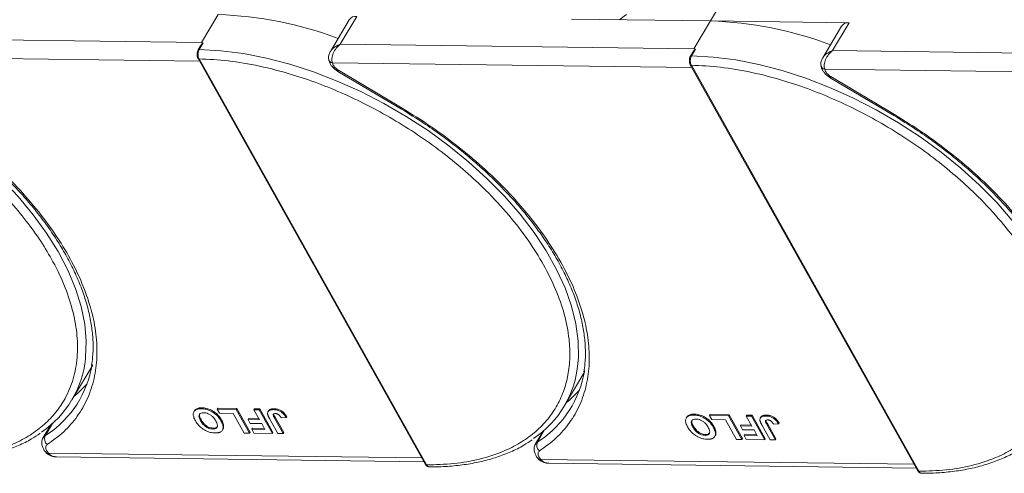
# Model space of a CAD drawing. Header units: millimetres. Extents: x -976 to 1106, y 28 to 1486.
# Tile 33 of 51: x 395 to 502, y 1151 to 1201. Entities that reach past the tile are written whole.
import ezdxf

# ---------------------------------------------------------------- set-up
doc = ezdxf.new("R2010")
doc.units = ezdxf.units.MM

msp = doc.modelspace()

# ---------------------------------------------------------------- linework, layer by layer
at = {"color": 7, "linetype": 'Continuous', "lineweight": 15}
for p, q in [((469.936, 1200.672), (472.047, 1204.221)), ((416.259, 1201.363), (414.45, 1198.321)), ((430.572, 1200.804), (428.517, 1197.35)), ((429.594, 1198.126), (431.404, 1201.168)), ((454.791, 1200.867), (469.936, 1200.672)), ((469.936, 1200.672), (468.126, 1197.63)), ((485.08, 1200.477), (469.936, 1200.672)), ((483.271, 1197.435), (485.08, 1200.477)), ((484.249, 1200.114), (482.194, 1196.659)), ((414.45, 1198.321), (375.918, 1198.817)), ((414.635, 1198.279), (414.206, 1197.557)), ((414.635, 1198.279), (414.45, 1198.321)), ((468.126, 1197.63), (429.594, 1198.126)), ((414.349, 1197.946), (414.088, 1197.506)), ((468.026, 1197.255), (467.764, 1196.815)), ((468.312, 1197.588), (467.883, 1196.866)), ((468.312, 1197.588), (468.126, 1197.63)), ((521.803, 1196.939), (483.271, 1197.435)), ((375.057, 1196.784), (414.249, 1196.28)), ((414.076, 1196.589), (438.873, 1152.328)), ((414.191, 1196.535), (438.988, 1152.274)), ((428.734, 1196.093), (428.827, 1195.836)), ((428.734, 1196.093), (467.926, 1195.589)), ((429.324, 1195.173), (436.273, 1191.041)), ((429.392, 1195.287), (436.341, 1191.155)), ((467.753, 1195.898), (492.55, 1151.637)), ((467.868, 1195.844), (492.665, 1151.583)), ((482.41, 1195.402), (482.504, 1195.146)), ((482.41, 1195.402), (521.603, 1194.898)), ((483.001, 1194.482), (489.95, 1190.35)), ((483.069, 1194.596), (490.018, 1190.464)), ((400.331, 1159.355), (402.592, 1163.157)), ((454.007, 1158.664), (456.269, 1162.466)), ((414.444, 1158.396), (414.504, 1158.497)), ((416.168, 1158.341), (416.228, 1158.442)), ((416.228, 1158.442), (418.308, 1158.416)), ((418.308, 1158.416), (418.247, 1158.314)), ((418.308, 1158.416), (419.749, 1155.842)), ((420.176, 1158.289), (420.236, 1158.391)), ((420.236, 1158.391), (420.803, 1158.384)), ((420.803, 1158.384), (420.743, 1158.282)), ((420.803, 1158.384), (422.245, 1155.81)), ((422.369, 1158.396), (422.309, 1158.295)), ((413.695, 1158.181), (413.635, 1158.08)), ((416.168, 1158.341), (418.247, 1158.314)), ((416.408, 1157.912), (416.168, 1158.341)), ((417.92, 1157.893), (416.408, 1157.912)), ((419.122, 1155.748), (417.92, 1157.893)), ((418.247, 1158.314), (419.689, 1155.741)), ((419.598, 1157.318), (419.538, 1157.217)), ((419.598, 1157.318), (420.728, 1157.304)), ((420.176, 1158.289), (420.743, 1158.282)), ((420.786, 1157.201), (420.176, 1158.289)), ((420.743, 1158.282), (422.185, 1155.709)), ((421.768, 1158.177), (421.708, 1158.075)), ((422.79, 1155.701), (421.881, 1157.323)), ((422.424, 1157.359), (422.484, 1157.461)), ((422.424, 1157.359), (423.357, 1155.694)), ((422.484, 1157.461), (423.417, 1155.795)), ((423.152, 1157.4), (423.701, 1157.425)), ((423.761, 1157.527), (423.701, 1157.425)), ((467.372, 1157.49), (467.312, 1157.389)), ((468.12, 1157.705), (468.181, 1157.807)), ((469.844, 1157.65), (469.905, 1157.752)), ((469.844, 1157.65), (471.924, 1157.623)), ((470.085, 1157.221), (469.844, 1157.65)), ((469.905, 1157.752), (471.984, 1157.725)), ((471.984, 1157.725), (471.924, 1157.623)), ((471.924, 1157.623), (473.366, 1155.05)), ((471.984, 1157.725), (473.426, 1155.151)), ((473.852, 1157.599), (473.913, 1157.7)), ((473.852, 1157.599), (474.42, 1157.591)), ((474.462, 1156.51), (473.852, 1157.599)), ((473.913, 1157.7), (474.48, 1157.693)), ((474.48, 1157.693), (474.42, 1157.591)), ((474.42, 1157.591), (475.861, 1155.018)), ((474.48, 1157.693), (475.922, 1155.119)), ((475.445, 1157.486), (475.385, 1157.384)), ((476.046, 1157.705), (475.986, 1157.604)), ((398.029, 1156.635), (397.204, 1155.247)), ((397.409, 1155.457), (398.196, 1156.781)), ((398.026, 1156.632), (398.027, 1156.632)), ((414.36, 1157.078), (414.42, 1157.18)), ((415.683, 1156.185), (415.744, 1156.287)), ((416.638, 1157.175), (416.577, 1157.074)), ((416.873, 1156.523), (416.812, 1156.421)), ((419.778, 1156.788), (419.538, 1157.217)), ((419.538, 1157.217), (420.786, 1157.201)), ((421.026, 1156.772), (419.778, 1156.788)), ((420.001, 1156.265), (419.94, 1156.163)), ((420.001, 1156.265), (421.319, 1156.248)), ((421.377, 1156.145), (421.026, 1156.772)), ((468.037, 1156.387), (468.097, 1156.489)), ((471.597, 1157.202), (470.085, 1157.221)), ((470.314, 1156.484), (470.254, 1156.383)), ((472.799, 1155.057), (471.597, 1157.202)), ((473.275, 1156.627), (473.215, 1156.526)), ((473.455, 1156.097), (473.215, 1156.526)), ((473.215, 1156.526), (474.462, 1156.51)), ((473.275, 1156.627), (474.405, 1156.613)), ((476.466, 1155.01), (475.557, 1156.632)), ((476.1, 1156.668), (476.161, 1156.77)), ((476.1, 1156.668), (477.033, 1155.003)), ((476.161, 1156.77), (477.094, 1155.104)), ((476.829, 1156.709), (477.377, 1156.734)), ((477.438, 1156.836), (477.377, 1156.734)), ((397.603, 1155.586), (397.409, 1155.457)), ((416.736, 1156.069), (416.797, 1156.17)), ((419.689, 1155.741), (419.122, 1155.748)), ((419.749, 1155.842), (419.689, 1155.741)), ((420.181, 1155.735), (419.94, 1156.163)), ((419.94, 1156.163), (421.377, 1156.145)), ((422.185, 1155.709), (420.181, 1155.735)), ((422.245, 1155.81), (422.185, 1155.709)), ((423.357, 1155.694), (422.79, 1155.701)), ((423.417, 1155.795), (423.357, 1155.694)), ((451.706, 1155.944), (450.88, 1154.556)), ((451.086, 1154.767), (451.873, 1156.09)), ((451.702, 1155.941), (451.704, 1155.941)), ((469.36, 1155.495), (469.42, 1155.596)), ((470.413, 1155.378), (470.473, 1155.479)), ((470.549, 1155.832), (470.489, 1155.73)), ((473.426, 1155.151), (473.366, 1155.05)), ((474.703, 1156.081), (473.455, 1156.097)), ((473.677, 1155.574), (473.617, 1155.473)), ((473.857, 1155.044), (473.617, 1155.473)), ((473.617, 1155.473), (475.054, 1155.454)), ((473.677, 1155.574), (474.996, 1155.557)), ((475.054, 1155.454), (474.703, 1156.081)), ((451.28, 1154.895), (451.086, 1154.767)), ((473.366, 1155.05), (472.799, 1155.057)), ((475.861, 1155.018), (473.857, 1155.044)), ((475.922, 1155.119), (475.861, 1155.018)), ((477.033, 1155.003), (476.466, 1155.01)), ((477.094, 1155.104), (477.033, 1155.003)), ((397.546, 1153.575), (397.537, 1153.587)), ((397.57, 1153.828), (397.764, 1153.57)), ((438.471, 1153.046), (397.764, 1153.57)), ((398.661, 1153.136), (438.71, 1152.62)), ((451.246, 1153.138), (451.441, 1152.88)), ((451.223, 1152.885), (451.213, 1152.896)), ((492.147, 1152.356), (451.441, 1152.88)), ((452.337, 1152.445), (492.386, 1151.929))]:
    msp.add_line(p, q, dxfattribs=at)
at = {"color": 7, "linetype": 'Continuous', "lineweight": 15, "flags": 128}
for points in [[(460.02, 1200.799), (460.531, 1201.187), (460.801, 1201.376)], [(414.206, 1197.557), (416.579, 1197.421), (419.033, 1197.105), (421.548, 1196.613), (424.104, 1195.947), (426.68, 1195.114), (429.256, 1194.12), (431.812, 1192.973), (434.327, 1191.682), (436.782, 1190.258), (439.155, 1188.711), (441.43, 1187.054), (443.586, 1185.301), (445.608, 1183.464), (447.48, 1181.56), (449.185, 1179.602), (450.711, 1177.608), (452.046, 1175.591), (453.179, 1173.57), (454.1, 1171.559), (454.803, 1169.575), (455.282, 1167.633), (455.533, 1165.749), (455.554, 1163.939), (455.507, 1163.319)], [(371.399, 1196.343), (373.978, 1195.448), (376.549, 1194.395), (379.092, 1193.193), (381.586, 1191.85), (384.012, 1190.378), (386.351, 1188.788), (388.583, 1187.093), (390.69, 1185.307), (392.657, 1183.443), (394.468, 1181.516), (396.107, 1179.543), (397.562, 1177.538), (398.822, 1175.518), (399.876, 1173.499), (400.715, 1171.496), (401.334, 1169.526), (401.727, 1167.604), (401.892, 1165.747), (401.826, 1163.968), (401.812, 1163.847)], [(467.883, 1196.866), (470.256, 1196.73), (472.71, 1196.414), (475.225, 1195.922), (477.78, 1195.256), (480.357, 1194.423), (482.933, 1193.429), (485.489, 1192.282), (488.004, 1190.992), (490.458, 1189.567), (492.832, 1188.02), (495.106, 1186.363), (497.263, 1184.61), (499.285, 1182.773), (501.156, 1180.869), (502.862, 1178.912)], [(429.392, 1195.287), (429.356, 1195.227), (429.334, 1195.189), (429.325, 1195.173), (429.324, 1195.173)], [(483.069, 1194.596), (483.033, 1194.536), (483.01, 1194.498), (483.001, 1194.483), (483.001, 1194.482)], [(436.341, 1191.155), (436.305, 1191.095), (436.282, 1191.056), (436.273, 1191.041), (436.273, 1191.041)], [(490.018, 1190.464), (489.982, 1190.404), (489.959, 1190.365), (489.95, 1190.35), (489.95, 1190.35)], [(400.581, 1159.775), (400.974, 1160.106), (401.988, 1161.114)], [(454.257, 1159.084), (454.65, 1159.415), (455.665, 1160.423)], [(397.207, 1155.253), (397.266, 1155.334), (397.409, 1155.457)], [(450.884, 1154.562), (450.943, 1154.643), (451.086, 1154.767)]]:
    msp.add_lwpolyline(points, dxfattribs=at)
at = {"color": 7, "linetype": 'Continuous', "lineweight": 15}
for centre, radius, start, end in [((414.995, 1160.634), 40.748, 69.35834, 88.22275), ((431.293, 1200.287), 0.888, 82.87283, 144.3365), ((468.672, 1159.943), 40.748, 69.35834, 88.22275), ((484.97, 1199.596), 0.888, 82.87283, 144.3365), ((414.189, 1197.432), 0.126, 82.49194, 144.09954), ((414.18, 1196.662), 0.127, 214.96587, 274.88426), ((428.817, 1196.586), 0.5, 180.668, 260.35251), ((467.866, 1196.741), 0.126, 82.49194, 144.09954), ((467.857, 1195.971), 0.127, 214.96587, 274.88426), ((482.494, 1195.895), 0.5, 180.668, 260.35251), ((390.826, 1165.006), 11.047, 304.07115, 353.97322), ((391.393, 1165.006), 11.283, 303.39574, 351.14243), ((444.475, 1164.334), 11.078, 303.96754, 354.74389), ((445.069, 1164.315), 11.283, 303.39574, 351.14243), ((398.128, 1155.126), 0.792, 155.22009, 232.54306), ((451.804, 1154.435), 0.792, 155.22009, 232.54306), ((397.659, 1153.743), 0.202, 236.03869, 301.32272), ((438.978, 1152.401), 0.127, 214.9547, 274.88524), ((451.336, 1153.052), 0.202, 236.03869, 301.32272), ((492.654, 1151.71), 0.127, 214.9547, 274.88524)]:
    msp.add_arc(centre, radius, start, end, dxfattribs=at)
for points, knots in [([(414.353, 1197.944), (414.362, 1197.962), (414.406, 1198.045), (414.478, 1198.131), (414.547, 1198.206), (414.573, 1198.233), (414.592, 1198.25), (414.605, 1198.262), (414.614, 1198.27), (414.622, 1198.275), (414.628, 1198.278), (414.632, 1198.279), (414.634, 1198.279), (414.635, 1198.279), (414.635, 1198.279)], [0, 0, 0, 0, 0.13627472, 0.62808299, 0.74918509, 0.83030486, 0.8846383, 0.92120562, 0.94608197, 0.96915613, 0.98129889, 0.99021097, 0.99743907, 1, 1, 1, 1]), ([(428.516, 1197.309), (428.567, 1197.4), (428.694, 1197.623), (429.075, 1197.916), (429.421, 1198.056), (429.594, 1198.126)], [0, 0, 0, 0, 0.2551059, 0.6260787, 1, 1, 1, 1]), ([(429.594, 1198.126), (429.438, 1197.988), (429.126, 1197.713), (428.803, 1197.165), (428.673, 1196.684), (428.67, 1196.324), (428.713, 1196.17), (428.734, 1196.093)], [0, 0, 0, 0, 0.2513144, 0.5002066, 0.7491551, 0.8759362, 1, 1, 1, 1]), ([(414.088, 1197.506), (414.056, 1197.439), (413.993, 1197.306), (413.963, 1197.049), (413.986, 1196.791), (414.046, 1196.657), (414.076, 1196.589)], [0, 0, 0, 0, 0.24998748, 0.49978452, 0.7494633, 1, 1, 1, 1]), ([(414.206, 1197.557), (414.177, 1197.498), (414.114, 1197.371), (414.078, 1197.159), (414.075, 1196.97), (414.092, 1196.817), (414.128, 1196.665), (414.17, 1196.579), (414.191, 1196.535)], [0, 0, 0, 0, 0.2021443, 0.4357122, 0.5648951, 0.7020076, 0.8470445, 1, 1, 1, 1]), ([(428.501, 1197.321), (428.44, 1197.196), (428.344, 1196.999), (428.299, 1196.69), (428.321, 1196.525), (428.333, 1196.438)], [0, 0, 0, 0, 0.4485628, 0.7107889, 1, 1, 1, 1]), ([(468.029, 1197.253), (468.039, 1197.271), (468.083, 1197.354), (468.155, 1197.44), (468.224, 1197.515), (468.25, 1197.542), (468.268, 1197.559), (468.281, 1197.571), (468.291, 1197.579), (468.298, 1197.584), (468.304, 1197.587), (468.308, 1197.588), (468.311, 1197.589), (468.312, 1197.588), (468.312, 1197.588)], [0, 0, 0, 0, 0.13627472, 0.62808299, 0.74918509, 0.83030486, 0.8846383, 0.92120562, 0.94608197, 0.96915613, 0.98129889, 0.99021097, 0.99743907, 1, 1, 1, 1]), ([(482.192, 1196.618), (482.244, 1196.709), (482.371, 1196.932), (482.752, 1197.225), (483.097, 1197.365), (483.271, 1197.435)], [0, 0, 0, 0, 0.2551059, 0.6260787, 1, 1, 1, 1]), ([(483.271, 1197.435), (483.114, 1197.297), (482.803, 1197.022), (482.48, 1196.474), (482.349, 1195.994), (482.347, 1195.633), (482.389, 1195.479), (482.41, 1195.402)], [0, 0, 0, 0, 0.2513144, 0.5002066, 0.7491551, 0.8759362, 1, 1, 1, 1]), ([(414.191, 1196.535), (415.239, 1196.483), (417.367, 1196.378), (420.794, 1195.789), (424.102, 1194.935), (427.206, 1193.88), (430.058, 1192.71), (432.891, 1191.343), (435.675, 1189.788), (438.363, 1188.072), (440.906, 1186.224), (443.283, 1184.268), (445.675, 1182.036), (447.991, 1179.531), (450.1, 1176.797), (451.809, 1174.08), (453.141, 1171.368), (454.087, 1168.649), (454.566, 1166.167), (454.657, 1163.965), (454.453, 1162.043), (453.959, 1160.234), (453.169, 1158.563), (452.1, 1157.057), (450.768, 1155.744), (449.196, 1154.631), (447.237, 1153.64), (444.845, 1152.86), (442.032, 1152.352), (439.993, 1152.3), (438.988, 1152.274)], [0, 0, 0, 0, 0.0388454, 0.0788825, 0.1200296, 0.1521859, 0.1843384, 0.2171712, 0.25, 0.2828328, 0.3156616, 0.347818, 0.3799704, 0.421121, 0.4611572, 0.5, 0.5388463, 0.5788825, 0.6200296, 0.6521859, 0.6843384, 0.7171712, 0.75, 0.7828328, 0.8156616, 0.847818, 0.8799704, 0.921121, 0.9611563, 1, 1, 1, 1]), ([(428.344, 1196.491), (428.349, 1196.422), (428.363, 1196.226), (428.513, 1195.948), (428.732, 1195.645), (429.002, 1195.384), (429.221, 1195.241), (429.324, 1195.173)], [0, 0, 0, 0, 0.1287349, 0.3638291, 0.5623506, 0.7941365, 1, 1, 1, 1]), ([(467.764, 1196.815), (467.733, 1196.749), (467.67, 1196.615), (467.64, 1196.358), (467.663, 1196.1), (467.723, 1195.966), (467.753, 1195.898)], [0, 0, 0, 0, 0.24998748, 0.49978452, 0.7494633, 1, 1, 1, 1]), ([(467.883, 1196.866), (467.853, 1196.807), (467.791, 1196.681), (467.754, 1196.468), (467.752, 1196.279), (467.768, 1196.126), (467.805, 1195.974), (467.846, 1195.888), (467.868, 1195.844)], [0, 0, 0, 0, 0.2021443, 0.4357122, 0.5648951, 0.7020076, 0.8470445, 1, 1, 1, 1]), ([(482.177, 1196.63), (482.117, 1196.506), (482.021, 1196.308), (481.976, 1196), (481.998, 1195.834), (482.009, 1195.747)], [0, 0, 0, 0, 0.4485628, 0.7107889, 1, 1, 1, 1]), ([(371.138, 1195.363), (372.281, 1194.974), (374.602, 1194.184), (378.112, 1192.606), (381.344, 1190.874), (384.24, 1189.062), (386.789, 1187.251), (389.212, 1185.302), (391.476, 1183.232), (393.545, 1181.077), (395.38, 1178.874), (396.972, 1176.648), (398.43, 1174.214), (399.653, 1171.606), (400.52, 1168.901), (400.951, 1166.341), (400.961, 1163.912), (400.537, 1161.607), (399.719, 1159.632), (398.621, 1157.991), (397.345, 1156.653), (395.807, 1155.496), (394.013, 1154.539), (391.998, 1153.796), (389.792, 1153.282), (387.429, 1152.994), (384.699, 1152.926), (381.6, 1153.157), (378.179, 1153.728), (375.871, 1154.373), (374.734, 1154.691)], [0, 0, 0, 0, 0.0388454, 0.0788825, 0.1200296, 0.1521859, 0.1843384, 0.2171712, 0.25, 0.2828328, 0.3156616, 0.347818, 0.3799704, 0.421121, 0.4611572, 0.5, 0.5388463, 0.5788825, 0.6200296, 0.6521859, 0.6843384, 0.7171712, 0.75, 0.7828328, 0.8156616, 0.847818, 0.8799704, 0.921121, 0.9611563, 1, 1, 1, 1]), ([(467.868, 1195.844), (468.916, 1195.792), (471.043, 1195.687), (474.47, 1195.098), (477.778, 1194.244), (480.883, 1193.189), (483.734, 1192.019), (486.568, 1190.652), (489.352, 1189.097), (492.039, 1187.381), (494.582, 1185.533), (496.959, 1183.577), (499.352, 1181.345), (501.668, 1178.84), (503.776, 1176.106), (505.486, 1173.389), (506.818, 1170.677), (507.764, 1167.958), (508.242, 1165.477), (508.334, 1163.274), (508.13, 1161.352), (507.636, 1159.543), (506.846, 1157.872), (505.777, 1156.366), (504.444, 1155.053), (502.873, 1153.94), (500.914, 1152.949), (498.521, 1152.169), (495.709, 1151.661), (493.67, 1151.609), (492.665, 1151.583)], [0, 0, 0, 0, 0.0388454, 0.0788825, 0.1200296, 0.1521859, 0.1843384, 0.2171712, 0.25, 0.2828328, 0.3156616, 0.347818, 0.3799704, 0.421121, 0.4611572, 0.5, 0.5388463, 0.5788825, 0.6200296, 0.6521859, 0.6843384, 0.7171712, 0.75, 0.7828328, 0.8156616, 0.847818, 0.8799704, 0.921121, 0.9611563, 1, 1, 1, 1]), ([(482.021, 1195.8), (482.026, 1195.731), (482.04, 1195.535), (482.19, 1195.257), (482.409, 1194.954), (482.679, 1194.693), (482.898, 1194.55), (483.001, 1194.482)], [0, 0, 0, 0, 0.1287349, 0.3638291, 0.5623506, 0.7941365, 1, 1, 1, 1]), ([(382.599, 1191.73), (383.401, 1191.238), (384.525, 1190.549), (386.125, 1189.46), (387.455, 1188.505), (388.987, 1187.322), (390.53, 1186.039), (392.066, 1184.654), (393.56, 1183.188), (394.988, 1181.658), (396.328, 1180.077), (397.566, 1178.458), (398.688, 1176.814), (399.684, 1175.157), (400.547, 1173.496), (401.269, 1171.843), (401.845, 1170.207), (402.271, 1168.596), (402.546, 1167.015), (402.657, 1165.475), (402.636, 1164.166), (402.509, 1163.404), (402.46, 1163.113)], [0, 0, 0, 0, 0.0641007, 0.0898008, 0.1324146, 0.1764824, 0.2235732, 0.2725094, 0.3228117, 0.3740988, 0.4261034, 0.4786324, 0.5315488, 0.5847586, 0.6382055, 0.6918683, 0.7457592, 0.7999299, 0.854482, 0.9095741, 0.9654312, 1, 1, 1, 1]), ([(382.664, 1191.846), (383.726, 1191.187), (385.872, 1189.855), (388.912, 1187.595), (391.787, 1185.155), (394.419, 1182.56), (396.755, 1179.867), (398.75, 1177.13), (400.374, 1174.406), (401.624, 1171.726), (402.506, 1169.092), (403.011, 1166.509), (403.116, 1164.011), (402.806, 1161.651), (402.087, 1159.478), (400.968, 1157.541), (399.514, 1155.848), (398.264, 1154.944), (397.646, 1154.497)], [0, 0, 0, 0, 0.0610375, 0.1233116, 0.1864383, 0.25, 0.3135617, 0.3766884, 0.4389625, 0.5, 0.5610375, 0.6233116, 0.6864383, 0.75, 0.8135617, 0.8766884, 0.9389625, 1, 1, 1, 1]), ([(436.276, 1191.039), (437.078, 1190.548), (438.201, 1189.858), (439.802, 1188.769), (441.132, 1187.814), (442.664, 1186.631), (444.206, 1185.348), (445.743, 1183.963), (447.237, 1182.498), (448.664, 1180.967), (450.005, 1179.386), (451.242, 1177.767), (452.365, 1176.123), (453.361, 1174.466), (454.223, 1172.806), (454.945, 1171.153), (455.522, 1169.516), (455.948, 1167.905), (456.223, 1166.324), (456.334, 1164.784), (456.313, 1163.475), (456.186, 1162.713), (456.137, 1162.422)], [0, 0, 0, 0, 0.0641007, 0.0898008, 0.1324146, 0.1764824, 0.2235732, 0.2725094, 0.3228117, 0.3740988, 0.4261034, 0.4786324, 0.5315488, 0.5847586, 0.6382055, 0.6918683, 0.7457592, 0.7999299, 0.854482, 0.9095741, 0.9654312, 1, 1, 1, 1]), ([(436.341, 1191.155), (437.403, 1190.496), (439.549, 1189.164), (442.589, 1186.904), (445.463, 1184.464), (448.096, 1181.869), (450.432, 1179.176), (452.427, 1176.439), (454.051, 1173.715), (455.301, 1171.035), (456.183, 1168.401), (456.687, 1165.818), (456.792, 1163.32), (456.483, 1160.96), (455.764, 1158.787), (454.645, 1156.85), (453.19, 1155.157), (451.941, 1154.253), (451.323, 1153.806)], [0, 0, 0, 0, 0.0610375, 0.1233116, 0.1864383, 0.25, 0.3135617, 0.3766884, 0.4389625, 0.5, 0.5610375, 0.6233116, 0.6864383, 0.75, 0.8135617, 0.8766884, 0.9389625, 1, 1, 1, 1]), ([(489.952, 1190.349), (490.754, 1189.857), (491.878, 1189.168), (493.479, 1188.078), (494.809, 1187.123), (496.34, 1185.94), (497.883, 1184.657), (499.42, 1183.272), (500.914, 1181.807), (502.341, 1180.276), (503.681, 1178.695), (504.919, 1177.077), (506.041, 1175.433), (507.038, 1173.775), (507.9, 1172.115), (508.622, 1170.462), (509.198, 1168.825), (509.625, 1167.214), (509.899, 1165.634), (510.01, 1164.094), (509.989, 1162.784), (509.862, 1162.022), (509.814, 1161.731)], [0, 0, 0, 0, 0.0641007, 0.0898008, 0.1324146, 0.1764824, 0.2235732, 0.2725094, 0.3228117, 0.3740988, 0.4261034, 0.4786324, 0.5315488, 0.5847586, 0.6382055, 0.6918683, 0.7457592, 0.7999299, 0.854482, 0.9095741, 0.9654312, 1, 1, 1, 1]), ([(490.018, 1190.464), (491.08, 1189.805), (493.225, 1188.474), (496.265, 1186.214), (499.14, 1183.774), (501.772, 1181.178), (504.109, 1178.485), (506.104, 1175.748), (507.728, 1173.025), (508.978, 1170.344), (509.86, 1167.71), (510.364, 1165.127), (510.469, 1162.629), (510.16, 1160.269), (509.44, 1158.096), (508.321, 1156.159), (506.867, 1154.466), (505.618, 1153.563), (505, 1153.115)], [0, 0, 0, 0, 0.0610375, 0.1233116, 0.1864383, 0.25, 0.3135617, 0.3766884, 0.4389625, 0.5, 0.5610375, 0.6233116, 0.6864383, 0.75, 0.8135617, 0.8766884, 0.9389625, 1, 1, 1, 1]), ([(413.786, 1157.098), (413.75, 1157.166), (413.64, 1157.373), (413.539, 1157.702), (413.579, 1158.039), (413.783, 1158.275), (414.095, 1158.387), (414.338, 1158.393), (414.444, 1158.396)], [0, 0, 0, 0, 0.1018882, 0.3073435, 0.4929627, 0.6786474, 0.8607914, 1, 1, 1, 1]), ([(413.707, 1158.173), (413.753, 1158.24), (413.856, 1158.391), (414.158, 1158.487), (414.399, 1158.494), (414.504, 1158.497)], [0, 0, 0, 0, 0.3159769, 0.7036842, 1, 1, 1, 1]), ([(414.444, 1158.396), (414.524, 1158.393), (414.766, 1158.383), (415.21, 1158.28), (415.718, 1158.023), (416.173, 1157.655), (416.431, 1157.326), (416.551, 1157.119), (416.577, 1157.074)], [0, 0, 0, 0, 0.1021706, 0.3092201, 0.51365, 0.6922749, 0.9324126, 1, 1, 1, 1]), ([(414.504, 1158.497), (414.584, 1158.494), (414.826, 1158.484), (415.27, 1158.381), (415.778, 1158.125), (416.233, 1157.756), (416.491, 1157.427), (416.611, 1157.221), (416.638, 1157.175)], [0, 0, 0, 0, 0.1021706, 0.3092201, 0.51365, 0.6922749, 0.9324126, 1, 1, 1, 1]), ([(421.778, 1158.171), (421.79, 1158.196), (421.829, 1158.279), (422.019, 1158.379), (422.237, 1158.39), (422.369, 1158.396)], [0, 0, 0, 0, 0.1483819, 0.4848209, 1, 1, 1, 1]), ([(422.369, 1158.396), (422.45, 1158.392), (422.633, 1158.383), (422.946, 1158.297), (423.251, 1158.127), (423.548, 1157.864), (423.677, 1157.659), (423.761, 1157.527)], [0, 0, 0, 0, 0.1552919, 0.3531453, 0.543243, 0.704067, 1, 1, 1, 1]), ([(414.36, 1157.078), (414.324, 1157.147), (414.223, 1157.34), (414.155, 1157.608), (414.238, 1157.821), (414.394, 1157.937), (414.565, 1157.966), (414.666, 1157.967), (414.685, 1157.967)], [0, 0, 0, 0, 0.1585903, 0.4472388, 0.6203806, 0.7935748, 0.9612953, 1, 1, 1, 1]), ([(414.42, 1157.18), (414.385, 1157.248), (414.285, 1157.44), (414.209, 1157.7), (414.277, 1157.835), (414.3, 1157.878)], [0, 0, 0, 0, 0.2710271, 0.7643207, 1, 1, 1, 1]), ([(414.685, 1157.967), (414.767, 1157.961), (414.932, 1157.95), (415.209, 1157.854), (415.486, 1157.696), (415.775, 1157.441), (415.931, 1157.218), (416.011, 1157.079), (416.02, 1157.064)], [0, 0, 0, 0, 0.1597099, 0.3204292, 0.4910735, 0.6770503, 0.9662903, 1, 1, 1, 1]), ([(421.671, 1157.812), (421.667, 1157.875), (421.659, 1158.003), (421.751, 1158.156), (421.954, 1158.281), (422.175, 1158.289), (422.309, 1158.295)], [0, 0, 0, 0, 0.2064605, 0.4135145, 0.6452106, 1, 1, 1, 1]), ([(421.881, 1157.323), (421.862, 1157.358), (421.824, 1157.426), (421.778, 1157.519), (421.74, 1157.6), (421.712, 1157.671), (421.686, 1157.742), (421.676, 1157.789), (421.671, 1157.812)], [0, 0, 0, 0, 0.2082698, 0.416707, 0.5614806, 0.7065734, 0.8528245, 1, 1, 1, 1]), ([(422.424, 1157.359), (422.387, 1157.428), (422.323, 1157.547), (422.272, 1157.69), (422.273, 1157.781), (422.315, 1157.83), (422.394, 1157.863), (422.467, 1157.865), (422.513, 1157.866)], [0, 0, 0, 0, 0.2920273, 0.5048541, 0.6139046, 0.723685, 0.8298165, 1, 1, 1, 1]), ([(422.309, 1158.295), (422.389, 1158.291), (422.573, 1158.282), (422.885, 1158.196), (423.191, 1158.025), (423.487, 1157.762), (423.617, 1157.558), (423.701, 1157.425)], [0, 0, 0, 0, 0.1552919, 0.3531453, 0.543243, 0.704067, 1, 1, 1, 1]), ([(422.341, 1157.795), (422.341, 1157.789), (422.348, 1157.686), (422.418, 1157.57), (422.484, 1157.461)], [0, 0, 0, 0, 0.05795206, 1, 1, 1, 1]), ([(422.513, 1157.866), (422.537, 1157.865), (422.588, 1157.863), (422.662, 1157.846), (422.73, 1157.822), (422.789, 1157.793), (422.845, 1157.759), (422.879, 1157.734), (422.896, 1157.721)], [0, 0, 0, 0, 0.202387, 0.4109073, 0.5578292, 0.7094718, 0.8532239, 1, 1, 1, 1]), ([(422.896, 1157.721), (422.917, 1157.701), (422.962, 1157.663), (423.011, 1157.604), (423.053, 1157.549), (423.088, 1157.5), (423.121, 1157.45), (423.142, 1157.416), (423.152, 1157.4)], [0, 0, 0, 0, 0.1938055, 0.3931273, 0.5440688, 0.6954121, 0.8476129, 1, 1, 1, 1]), ([(467.463, 1156.407), (467.426, 1156.476), (467.317, 1156.683), (467.216, 1157.011), (467.256, 1157.349), (467.46, 1157.584), (467.772, 1157.696), (468.015, 1157.702), (468.12, 1157.705)], [0, 0, 0, 0, 0.1018882, 0.3073435, 0.4929627, 0.6786474, 0.8607914, 1, 1, 1, 1]), ([(467.384, 1157.482), (467.43, 1157.55), (467.533, 1157.7), (467.834, 1157.796), (468.076, 1157.803), (468.181, 1157.807)], [0, 0, 0, 0, 0.3159769, 0.7036842, 1, 1, 1, 1]), ([(468.037, 1156.387), (468.001, 1156.456), (467.9, 1156.649), (467.832, 1156.917), (467.915, 1157.13), (468.071, 1157.246), (468.242, 1157.275), (468.343, 1157.276), (468.362, 1157.276)], [0, 0, 0, 0, 0.1585903, 0.4472388, 0.6203806, 0.7935748, 0.9612953, 1, 1, 1, 1]), ([(468.12, 1157.705), (468.2, 1157.702), (468.442, 1157.692), (468.887, 1157.589), (469.394, 1157.332), (469.85, 1156.964), (470.107, 1156.635), (470.228, 1156.428), (470.254, 1156.383)], [0, 0, 0, 0, 0.1021706, 0.3092201, 0.51365, 0.6922749, 0.9324126, 1, 1, 1, 1]), ([(468.181, 1157.807), (468.261, 1157.803), (468.503, 1157.793), (468.947, 1157.69), (469.455, 1157.434), (469.91, 1157.065), (470.168, 1156.736), (470.288, 1156.53), (470.314, 1156.484)], [0, 0, 0, 0, 0.1021706, 0.3092201, 0.51365, 0.6922749, 0.9324126, 1, 1, 1, 1]), ([(468.362, 1157.276), (468.444, 1157.27), (468.609, 1157.259), (468.885, 1157.163), (469.163, 1157.005), (469.452, 1156.75), (469.608, 1156.527), (469.688, 1156.388), (469.697, 1156.373)], [0, 0, 0, 0, 0.1597099, 0.3204292, 0.4910735, 0.6770503, 0.9662903, 1, 1, 1, 1]), ([(475.348, 1157.121), (475.344, 1157.184), (475.336, 1157.312), (475.428, 1157.465), (475.63, 1157.59), (475.852, 1157.599), (475.986, 1157.604)], [0, 0, 0, 0, 0.2064605, 0.4135145, 0.6452106, 1, 1, 1, 1]), ([(475.455, 1157.48), (475.467, 1157.505), (475.506, 1157.588), (475.695, 1157.689), (475.914, 1157.699), (476.046, 1157.705)], [0, 0, 0, 0, 0.1483819, 0.4848209, 1, 1, 1, 1]), ([(475.986, 1157.604), (476.066, 1157.6), (476.249, 1157.591), (476.562, 1157.505), (476.868, 1157.334), (477.164, 1157.071), (477.293, 1156.867), (477.377, 1156.734)], [0, 0, 0, 0, 0.1552919, 0.3531453, 0.543243, 0.704067, 1, 1, 1, 1]), ([(476.046, 1157.705), (476.126, 1157.701), (476.31, 1157.692), (476.622, 1157.606), (476.928, 1157.436), (477.224, 1157.173), (477.354, 1156.968), (477.438, 1156.836)], [0, 0, 0, 0, 0.1552919, 0.3531453, 0.543243, 0.704067, 1, 1, 1, 1]), ([(415.931, 1155.757), (415.851, 1155.76), (415.608, 1155.77), (415.166, 1155.875), (414.661, 1156.13), (414.205, 1156.498), (413.94, 1156.834), (413.816, 1157.047), (413.786, 1157.098)], [0, 0, 0, 0, 0.1013981, 0.3069957, 0.5061443, 0.6852619, 0.9245571, 1, 1, 1, 1]), ([(415.683, 1156.185), (415.601, 1156.191), (415.437, 1156.202), (415.162, 1156.291), (414.896, 1156.442), (414.622, 1156.681), (414.462, 1156.903), (414.377, 1157.05), (414.36, 1157.078)], [0, 0, 0, 0, 0.1602922, 0.3219224, 0.4907614, 0.6575692, 0.9338827, 1, 1, 1, 1]), ([(415.744, 1156.287), (415.662, 1156.292), (415.498, 1156.303), (415.223, 1156.393), (414.956, 1156.543), (414.683, 1156.783), (414.522, 1157.004), (414.437, 1157.151), (414.42, 1157.18)], [0, 0, 0, 0, 0.1602922, 0.3219224, 0.4907614, 0.6575692, 0.9338827, 1, 1, 1, 1]), ([(416.02, 1157.064), (416.056, 1156.995), (416.147, 1156.822), (416.215, 1156.577), (416.167, 1156.365), (416.029, 1156.237), (415.85, 1156.189), (415.726, 1156.186), (415.683, 1156.185)], [0, 0, 0, 0, 0.15861661, 0.40086372, 0.57305935, 0.74548557, 0.91298519, 1, 1, 1, 1]), ([(416.208, 1156.473), (416.17, 1156.427), (416.092, 1156.335), (415.91, 1156.29), (415.786, 1156.288), (415.744, 1156.287)], [0, 0, 0, 0, 0.39818884, 0.79424945, 1, 1, 1, 1]), ([(416.812, 1156.421), (416.811, 1156.36), (416.81, 1156.237), (416.736, 1156.039), (416.619, 1155.911), (416.509, 1155.856), (416.496, 1155.85)], [0, 0, 0, 0, 0.2508959, 0.5021661, 0.9405117, 1, 1, 1, 1]), ([(416.577, 1157.074), (416.596, 1157.039), (416.634, 1156.971), (416.685, 1156.864), (416.732, 1156.755), (416.771, 1156.642), (416.801, 1156.53), (416.808, 1156.457), (416.812, 1156.421)], [0, 0, 0, 0, 0.1539502, 0.3081809, 0.478699, 0.6499612, 0.8242026, 1, 1, 1, 1]), ([(416.638, 1157.175), (416.657, 1157.141), (416.695, 1157.072), (416.746, 1156.966), (416.793, 1156.856), (416.832, 1156.743), (416.861, 1156.631), (416.869, 1156.559), (416.873, 1156.523)], [0, 0, 0, 0, 0.1539502, 0.3081809, 0.478699, 0.6499612, 0.8242026, 1, 1, 1, 1]), ([(416.873, 1156.523), (416.87, 1156.463), (416.865, 1156.342), (416.841, 1156.22), (416.797, 1156.176), (416.793, 1156.173)], [0, 0, 0, 0, 0.4783949, 0.9575036, 1, 1, 1, 1]), ([(469.607, 1155.066), (469.527, 1155.069), (469.285, 1155.079), (468.843, 1155.184), (468.338, 1155.44), (467.882, 1155.807), (467.617, 1156.143), (467.493, 1156.356), (467.463, 1156.407)], [0, 0, 0, 0, 0.1013981, 0.3069957, 0.5061443, 0.6852619, 0.9245571, 1, 1, 1, 1]), ([(468.097, 1156.489), (468.062, 1156.557), (467.962, 1156.75), (467.885, 1157.009), (467.954, 1157.144), (467.976, 1157.187)], [0, 0, 0, 0, 0.2710271, 0.7643207, 1, 1, 1, 1]), ([(469.36, 1155.495), (469.278, 1155.5), (469.114, 1155.511), (468.839, 1155.601), (468.572, 1155.751), (468.299, 1155.99), (468.138, 1156.212), (468.053, 1156.359), (468.037, 1156.387)], [0, 0, 0, 0, 0.1602922, 0.3219224, 0.4907614, 0.6575692, 0.9338827, 1, 1, 1, 1]), ([(469.42, 1155.596), (469.338, 1155.601), (469.174, 1155.612), (468.899, 1155.702), (468.633, 1155.852), (468.359, 1156.092), (468.199, 1156.313), (468.114, 1156.46), (468.097, 1156.489)], [0, 0, 0, 0, 0.1602922, 0.3219224, 0.4907614, 0.6575692, 0.9338827, 1, 1, 1, 1]), ([(469.697, 1156.373), (469.733, 1156.305), (469.824, 1156.131), (469.892, 1155.886), (469.844, 1155.675), (469.706, 1155.546), (469.526, 1155.498), (469.402, 1155.495), (469.36, 1155.495)], [0, 0, 0, 0, 0.15861661, 0.40086372, 0.57305935, 0.74548557, 0.91298519, 1, 1, 1, 1]), ([(470.254, 1156.383), (470.273, 1156.349), (470.311, 1156.28), (470.362, 1156.173), (470.409, 1156.064), (470.448, 1155.951), (470.478, 1155.839), (470.485, 1155.767), (470.489, 1155.73)], [0, 0, 0, 0, 0.15395018, 0.3081809, 0.47869905, 0.64996124, 0.82420256, 1, 1, 1, 1]), ([(470.314, 1156.484), (470.333, 1156.45), (470.371, 1156.381), (470.422, 1156.275), (470.469, 1156.165), (470.508, 1156.052), (470.538, 1155.94), (470.545, 1155.868), (470.549, 1155.832)], [0, 0, 0, 0, 0.15395018, 0.3081809, 0.47869905, 0.64996124, 0.82420256, 1, 1, 1, 1]), ([(475.557, 1156.632), (475.539, 1156.667), (475.501, 1156.735), (475.454, 1156.828), (475.417, 1156.909), (475.389, 1156.98), (475.363, 1157.052), (475.353, 1157.098), (475.348, 1157.121)], [0, 0, 0, 0, 0.2082698, 0.416707, 0.5614806, 0.7065734, 0.8528245, 1, 1, 1, 1]), ([(476.1, 1156.668), (476.064, 1156.737), (476, 1156.856), (475.948, 1156.999), (475.95, 1157.091), (475.992, 1157.139), (476.071, 1157.172), (476.144, 1157.174), (476.189, 1157.175)], [0, 0, 0, 0, 0.2920273, 0.5048541, 0.6139046, 0.723685, 0.8298165, 1, 1, 1, 1]), ([(476.018, 1157.104), (476.018, 1157.098), (476.025, 1156.995), (476.095, 1156.879), (476.161, 1156.77)], [0, 0, 0, 0, 0.0579521, 1, 1, 1, 1]), ([(476.189, 1157.175), (476.214, 1157.174), (476.265, 1157.172), (476.339, 1157.155), (476.407, 1157.131), (476.466, 1157.102), (476.522, 1157.068), (476.555, 1157.043), (476.572, 1157.03)], [0, 0, 0, 0, 0.202387, 0.4109073, 0.5578292, 0.7094718, 0.8532239, 1, 1, 1, 1]), ([(476.572, 1157.03), (476.594, 1157.011), (476.638, 1156.972), (476.688, 1156.913), (476.729, 1156.859), (476.764, 1156.809), (476.798, 1156.759), (476.818, 1156.725), (476.829, 1156.709)], [0, 0, 0, 0, 0.1938055, 0.3931273, 0.5440688, 0.6954121, 0.8476129, 1, 1, 1, 1]), ([(374.822, 1154.519), (375.234, 1154.393), (376.322, 1154.059), (378.08, 1153.633), (380.095, 1153.233), (382.095, 1152.948), (384.065, 1152.778), (385.99, 1152.729), (387.858, 1152.804), (389.656, 1153.004), (391.373, 1153.332), (393.001, 1153.787), (394.525, 1154.375), (395.827, 1155.014), (396.557, 1155.511), (396.866, 1155.722)], [0, 0, 0, 0, 0.0473328, 0.1250322, 0.2038644, 0.2835479, 0.3638833, 0.4447338, 0.5260134, 0.607679, 0.6897203, 0.7721742, 0.8551231, 0.9387041, 1, 1, 1, 1]), ([(397.218, 1155.252), (397.205, 1155.237), (397.091, 1155.105), (397.028, 1154.747), (397.077, 1154.307), (397.255, 1153.942), (397.412, 1153.709), (397.525, 1153.605), (397.552, 1153.58)], [0, 0, 0, 0, 0.0314929, 0.2888099, 0.5576406, 0.7671114, 0.9439956, 1, 1, 1, 1]), ([(416.496, 1155.85), (416.466, 1155.837), (416.407, 1155.812), (416.312, 1155.789), (416.219, 1155.772), (416.127, 1155.762), (416.031, 1155.756), (415.964, 1155.756), (415.931, 1155.757)], [0, 0, 0, 0, 0.1854289, 0.3721896, 0.5277082, 0.6838775, 0.8416784, 1, 1, 1, 1]), ([(469.885, 1155.782), (469.846, 1155.736), (469.769, 1155.644), (469.586, 1155.599), (469.463, 1155.597), (469.42, 1155.596)], [0, 0, 0, 0, 0.39818884, 0.79424945, 1, 1, 1, 1]), ([(470.172, 1155.159), (470.143, 1155.146), (470.084, 1155.122), (469.989, 1155.098), (469.896, 1155.081), (469.803, 1155.071), (469.707, 1155.065), (469.641, 1155.066), (469.607, 1155.066)], [0, 0, 0, 0, 0.1854289, 0.3721896, 0.5277082, 0.6838775, 0.8416784, 1, 1, 1, 1]), ([(470.489, 1155.73), (470.488, 1155.669), (470.487, 1155.547), (470.412, 1155.348), (470.296, 1155.22), (470.185, 1155.165), (470.172, 1155.159)], [0, 0, 0, 0, 0.2508959, 0.5021661, 0.9405117, 1, 1, 1, 1]), ([(470.549, 1155.832), (470.547, 1155.772), (470.542, 1155.651), (470.518, 1155.529), (470.473, 1155.485), (470.47, 1155.482)], [0, 0, 0, 0, 0.4783949, 0.9575036, 1, 1, 1, 1]), ([(397.57, 1153.828), (397.538, 1153.896), (397.473, 1154.032), (397.462, 1154.222), (397.514, 1154.387), (397.603, 1154.461), (397.646, 1154.497)], [0, 0, 0, 0, 0.2455359, 0.5, 0.7544641, 1, 1, 1, 1]), ([(439.278, 1152.068), (439.403, 1152.065), (440.175, 1152.042), (441.531, 1152.12), (443.333, 1152.312), (445.049, 1152.642), (446.678, 1153.096), (448.202, 1153.684), (449.494, 1154.317), (450.214, 1154.808), (450.514, 1155.012)], [0, 0, 0, 0, 0.0275848, 0.1704132, 0.3139202, 0.4580872, 0.6029793, 0.7487413, 0.8956139, 1, 1, 1, 1]), ([(450.895, 1154.561), (450.882, 1154.547), (450.767, 1154.414), (450.705, 1154.056), (450.754, 1153.616), (450.931, 1153.251), (451.089, 1153.019), (451.201, 1152.914), (451.228, 1152.889)], [0, 0, 0, 0, 0.0314929, 0.2888099, 0.5576406, 0.7671114, 0.9439956, 1, 1, 1, 1]), ([(492.955, 1151.377), (493.08, 1151.374), (493.851, 1151.351), (495.207, 1151.429), (497.01, 1151.621), (498.726, 1151.951), (500.355, 1152.405), (501.879, 1152.993), (503.17, 1153.626), (503.891, 1154.117), (504.19, 1154.321)], [0, 0, 0, 0, 0.0275848, 0.1704132, 0.3139202, 0.4580872, 0.6029793, 0.7487413, 0.8956139, 1, 1, 1, 1]), ([(397.537, 1153.587), (397.627, 1153.506), (397.798, 1153.351), (398.184, 1153.178), (398.476, 1153.152), (398.661, 1153.136)], [0, 0, 0, 0, 0.2896693, 0.551579, 1, 1, 1, 1]), ([(397.764, 1153.57), (397.824, 1153.503), (397.945, 1153.366), (398.238, 1153.185), (398.496, 1153.16), (398.661, 1153.144)], [0, 0, 0, 0, 0.2584874, 0.52266395, 1, 1, 1, 1]), ([(451.246, 1153.138), (451.215, 1153.205), (451.15, 1153.341), (451.139, 1153.531), (451.19, 1153.696), (451.279, 1153.77), (451.323, 1153.806)], [0, 0, 0, 0, 0.2455359, 0.5, 0.7544641, 1, 1, 1, 1]), ([(438.873, 1152.328), (438.898, 1152.29), (438.949, 1152.212), (439.05, 1152.127), (439.164, 1152.07), (439.244, 1152.062), (439.284, 1152.059)], [0, 0, 0, 0, 0.2410888, 0.4906922, 0.7449678, 1, 1, 1, 1]), ([(438.988, 1152.274), (439.013, 1152.236), (439.062, 1152.161), (439.149, 1152.093), (439.222, 1152.061), (439.265, 1152.062), (439.278, 1152.062)], [0, 0, 0, 0, 0.3089031, 0.6018139, 0.8787211, 1, 1, 1, 1]), ([(451.213, 1152.896), (451.303, 1152.815), (451.475, 1152.66), (451.861, 1152.487), (452.153, 1152.461), (452.337, 1152.445)], [0, 0, 0, 0, 0.2896693, 0.551579, 1, 1, 1, 1]), ([(451.441, 1152.88), (451.501, 1152.812), (451.622, 1152.675), (451.915, 1152.494), (452.173, 1152.469), (452.338, 1152.453)], [0, 0, 0, 0, 0.2584874, 0.522664, 1, 1, 1, 1]), ([(492.55, 1151.637), (492.575, 1151.599), (492.625, 1151.521), (492.727, 1151.436), (492.841, 1151.379), (492.92, 1151.372), (492.96, 1151.368)], [0, 0, 0, 0, 0.2410888, 0.4906922, 0.7449678, 1, 1, 1, 1]), ([(492.665, 1151.583), (492.69, 1151.545), (492.738, 1151.47), (492.826, 1151.403), (492.899, 1151.37), (492.942, 1151.371), (492.955, 1151.372)], [0, 0, 0, 0, 0.3089031, 0.6018139, 0.8787211, 1, 1, 1, 1])]:
    msp.add_open_spline(points, degree=3, knots=knots, dxfattribs=at)
for points in [[(429.392, 1195.287), (429.273, 1195.368), (429.035, 1195.529), (428.897, 1195.734), (428.827, 1195.836)], [(483.069, 1194.596), (482.95, 1194.677), (482.712, 1194.838), (482.573, 1195.043), (482.504, 1195.146)]]:
    msp.add_open_spline(points, degree=3, dxfattribs=at)

doc.saveas('drawing.dxf')
